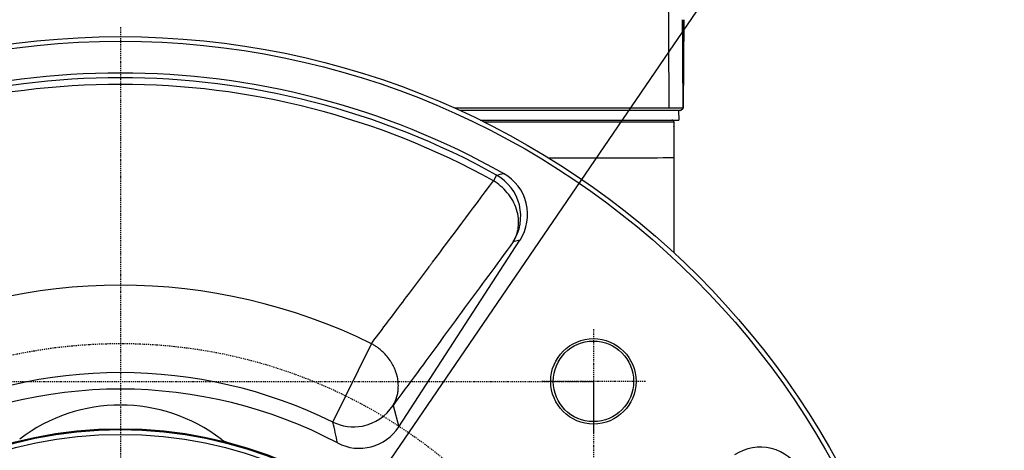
# Model space of a CAD drawing. Header units: millimetres. Extents: x 0 to 4378, y 0 to 2376.
# Tile 24 of 256: x 821 to 925, y 251 to 297. Entities that reach past the tile are written whole.
import ezdxf

# ---------------------------------------------------------------- set-up
doc = ezdxf.new("R2010")
doc.units = ezdxf.units.MM
doc.header["$LTSCALE"] = 0.2
doc.linetypes.add('CENTER2', pattern=[1.125, 0.75, -0.125, 0.125, -0.125])
doc.layers.add('02_Center Line', color=1, linetype='CENTER2')
doc.styles.add('Rainbow-5.0 Style', font='malgunsl.ttf')
doc.dimstyles.new('Rainbow-5.0 Style', dxfattribs={"dimtxt": 4, "dimasz": 2.5, "dimexe": 1, "dimexo": 1, "dimgap": 1, "dimtad": 1, "dimdsep": 46, "dimtxsty": 'Rainbow-5.0 Style', "dimcen": 0, "dimclrd": 251, "dimclre": 251, "dimclrt": 7, "dimazin": 3, "dimtp": 0.1, "dimtm": 0.1, "dimtfac": 0.61, "dimtmove": 0, "dimatfit": 3, "dimfxl": 1, "dimlwd": -1, "dimlwe": -1, "dimarcsym": 1})

# ---------------------------------------------------------------- blocks, each defined once
blk = doc.blocks.new('A$C59ad82da')
for p, q in [((59.57, 88.2), (59.49, 78.9)), ((59.49, 78.88), (59.57, 88.2)), ((59.57, 88.2), (59.49, 78.9)), ((59.22, 78.6), (35.91, 78.6)), ((59, 78.6), (59.03, 77.6)), ((59.22, 78.6), (59.49, 78.87)), ((59.22, 78.6), (59.49, 78.87)), ((59.22, 78.6), (59.22, 78.6)), ((59.45, 78.9), (59.45, 78.9)), ((59.49, 78.9), (59.49, 78.9)), ((38.02, 77.6), (59.03, 77.6)), ((38.42, 77.4), (58.5, 77.4)), ((58.5, 77.4), (58.5, 73.6)), ((58.5, 76.9), (58.5, 76.9)), ((58.5, 76.9), (58.5, 72.33)), ((54.71, 73.59), (54.71, 73.59)), ((57.8, 73.59), (57.8, 73.6)), ((39.77, 71.79), (39.43, 71.18)), ((29.43, 45.19), (42.24, 64.92)), ((42.24, 64.92), (41.53, 64.74)), ((39.14, 61.49), (39.14, 61.49)), ((38.39, 60.46), (38.39, 60.46)), ((38.56, 60.7), (38.56, 60.7)), ((38.78, 61), (38.78, 61)), ((38.93, 61.2), (38.93, 61.2)), ((27.19, 54.84), (27.19, 54.84)), ((22.46, 45.7), (26.54, 53.98)), ((32.15, 51.98), (32.15, 51.98)), ((31.24, 50.74), (31.24, 50.74)), ((28.82, 47.45), (29.43, 45.19))]:
    blk.add_line(p, q)
for centre, radius in [((0, 0), 86.41), ((0, 0), 85.93), ((50, 50), 4.51), ((50, 50), 4.25), ((0, 0), 45), ((0, 0), 44.9), ((0, 0), 44.4)]:
    blk.add_circle(centre, radius)
for centre, radius, start, end in [((0, 0), 82.57, 60.6182, 119.3818), ((0, 0), 82.07, 61.0153, 118.9847), ((0, 0), 81.37, 61.0153, 118.9847), ((58.3, 77.4), 0.2, 360, 90), ((58.3, 76.9), 0.2, 0, 0.9771), ((0, 0), 60.15, 63.8213, 116.1787), ((0, 0), 50.92, 63.8213, 116.1787), ((0, 0), 59.22, 58.4097, 58.4099), ((0, 0), 59.52, 58.3857, 58.3858), ((0, 0), 49.18, 62.1892, 117.8108), ((0, 0), 57.8, 58.5258, 58.526), ((0, 30), 17.5, 52.5424, 127.4576), ((25.26, 47.9), 4.97, 242.2205, 326.9671), ((11.86, 45.48), 2, 232.5424, 255.3847)]:
    blk.add_arc(centre, radius, start, end)
for centre, major_axis, ratio, start_param, end_param in [((38.07, 67.62), (-4.83, -1.2), 0.998696, 2.323561, 3.956209), ((37.36, 67.44), (-1.19, 4.82), 0.998696, 3.894357, 5.533927), ((24.66, 50.16), (4.8, 1.29), 0.998898, 4.636732, 5.444836), ((24.66, 50.16), (4.8, 1.29), 0.998898, 3.994175, 4.636732), ((67.62, 38.07), (-1.2, -4.83), 0.998696, 2.326976, 3.959625)]:
    blk.add_ellipse(centre, major_axis=major_axis, ratio=ratio, start_param=start_param, end_param=end_param)
for points in [[(57.57, 138.35), (57.68, 121.64), (57.8, 104.92), (57.92, 88.2)], [(57.92, 87.48), (57.92, 87.47), (57.91, 87.47), (57.91, 87.47)], [(57.92, 88.2), (57.93, 85.08), (57.96, 81.97), (57.98, 78.85)], [(59.39, 88.2), (59.41, 85.09), (59.43, 81.97), (59.45, 78.86)], [(59.4, 88), (59.4, 88), (59.4, 87.99), (59.4, 87.99)], [(56.7, 73.59), (56.7, 73.59), (56.7, 73.59), (56.7, 73.59)], [(58.5, 73.6), (58.5, 70.24), (58.5, 66.81), (58.51, 63.61)], [(39.77, 71.79), (40.02, 71.84), (40.26, 71.9), (40.51, 71.95)], [(22.95, 43.5), (22.8, 44.23), (22.64, 44.96), (22.46, 45.7)]]:
    blk.add_open_spline(points, degree=3)
for points, knots in [([(57.98, 78.85), (57.62, 78.86), (57.17, 78.86), (54.78, 78.86), (52.12, 78.85), (45.04, 78.84), (40.53, 78.84), (35.38, 78.84)], [-17.369003, -17.369003, -17.369003, -17.369003, -16.819749, -16.819749, -15.036151, -15.036151, -13.105008, -13.105008, -13.105008, -13.105008]), ([(59.45, 78.86), (59.35, 78.86), (59, 78.86), (58.25, 78.86), (58.12, 78.86), (57.98, 78.85)], [0.191888, 0.191888, 0.191888, 0.191888, 1.120006, 1.120006, 1.298288, 1.298288, 1.298288, 1.298288]), ([(58.5, 73.6), (58.5, 73.6), (56.99, 73.59), (51.91, 73.58), (48.93, 73.58), (45.3, 73.58)], [0, 0, 0, 0, 0.25, 0.25, 0.4384305, 0.4384305, 0.4384305, 0.4384305]), ([(26.54, 53.98), (27.53, 55.3), (28.56, 56.67), (30.18, 58.82), (30.73, 59.55), (31.57, 60.67), (32, 61.24), (32.5, 61.91), (32.72, 62.2), (32.86, 62.39), (32.94, 62.5), (34.99, 65.23), (37.13, 68.1), (39.43, 71.18)], [0, 0, 0, 0, 0.25, 0.25, 0.375, 0.375, 0.4375, 0.46875, 0.484375, 0.484375, 0.5, 0.5, 0.9999986, 0.9999986, 0.9999986, 0.9999986]), ([(41.53, 64.74), (41.79, 65.17), (41.99, 65.69), (42.14, 66.87), (42.08, 67.52), (41.67, 68.8), (41.32, 69.41), (40.46, 70.45), (39.94, 70.87), (39.43, 71.18)], [0, 0, 0, 0, 0.245459, 0.245459, 0.496973, 0.496973, 0.748486, 0.748486, 1, 1, 1, 1]), ([(41.53, 64.74), (40.64, 63.53), (39.78, 62.36), (38.93, 61.21), (38.06, 60.02), (37.21, 58.87), (36.39, 57.75), (35.52, 56.57), (34.67, 55.42), (33.86, 54.3), (33.01, 53.14), (32.18, 52.02), (31.39, 50.94), (30.5, 49.73), (29.64, 48.57), (28.82, 47.45)], [0, 0, 0, 0, 0.1807603, 0.1807603, 0.1807603, 0.3674743, 0.3674743, 0.3674743, 0.5648438, 0.5648438, 0.5648438, 0.7699887, 0.7699887, 0.7699887, 1, 1, 1, 1]), ([(28.82, 47.45), (28.86, 47.52), (28.9, 47.59), (28.94, 47.66), (28.98, 47.73), (29.01, 47.8), (29.04, 47.87), (29.08, 47.94), (29.11, 48.01), (29.13, 48.08), (29.16, 48.15), (29.18, 48.22), (29.2, 48.29), (29.23, 48.36), (29.25, 48.43), (29.26, 48.5), (29.28, 48.57), (29.3, 48.64), (29.31, 48.7), (29.32, 48.77), (29.34, 48.84), (29.34, 48.9), (29.35, 48.92), (29.35, 48.94), (29.35, 48.95), (29.35, 48.97), (29.36, 48.98), (29.36, 49), (29.36, 49), (29.36, 49.01), (29.36, 49.02), (29.36, 49.02), (29.36, 49.03), (29.36, 49.03), (29.36, 49.05), (29.36, 49.06), (29.37, 49.07), (29.37, 49.09), (29.37, 49.1), (29.37, 49.12), (29.37, 49.12), (29.37, 49.13), (29.37, 49.13), (29.38, 49.23), (29.38, 49.33), (29.38, 49.42), (29.39, 49.52), (29.38, 49.62), (29.38, 49.72), (29.37, 49.82), (29.36, 49.91), (29.35, 50.01), (29.34, 50.11), (29.33, 50.2), (29.31, 50.3), (29.29, 50.39), (29.27, 50.47), (29.25, 50.56), (29.24, 50.58), (29.24, 50.61), (29.23, 50.64), (29.22, 50.67), (29.22, 50.69), (29.21, 50.72), (29.2, 50.75), (29.19, 50.77), (29.19, 50.8), (29.18, 50.82), (29.17, 50.85), (29.16, 50.88), (29.15, 50.9), (29.14, 50.93), (29.13, 50.96), (29.13, 50.97), (29.13, 50.98), (29.12, 50.98), (29.09, 51.09), (29.05, 51.2), (29, 51.3), (28.96, 51.41), (28.91, 51.51), (28.86, 51.61), (28.8, 51.71), (28.75, 51.82), (28.69, 51.91), (28.63, 52.02), (28.57, 52.11), (28.5, 52.21), (28.37, 52.4), (28.22, 52.59), (28.07, 52.76), (27.82, 53.04), (27.54, 53.3), (27.24, 53.53), (27.14, 53.6), (27.04, 53.67), (26.94, 53.74), (26.83, 53.81), (26.73, 53.87), (26.63, 53.93), (26.6, 53.95), (26.57, 53.97), (26.54, 53.98)], [0, 0, 0, 0, 0.0279219, 0.0279219, 0.0279219, 0.0564103, 0.0564103, 0.0564103, 0.0854965, 0.0854965, 0.0854965, 0.1152135, 0.1152135, 0.1152135, 0.145937, 0.145937, 0.145937, 0.177269, 0.177269, 0.177269, 0.2095148, 0.2095148, 0.2095148, 0.21875, 0.21875, 0.21875, 0.2265625, 0.2265625, 0.2265625, 0.2307265, 0.2307265, 0.2307265, 0.2343165, 0.2343165, 0.2343165, 0.2416894, 0.2416894, 0.2416894, 0.2482666, 0.2482666, 0.2482666, 0.25, 0.25, 0.25, 0.2865688, 0.2865688, 0.2865688, 0.3243016, 0.3243016, 0.3243016, 0.3623605, 0.3623605, 0.3623605, 0.4013546, 0.4013546, 0.4013546, 0.4375, 0.4375, 0.4375, 0.4493204, 0.4493204, 0.4493204, 0.4619903, 0.4619903, 0.4619903, 0.4739426, 0.4739426, 0.4739426, 0.4856145, 0.4856145, 0.4856145, 0.4967215, 0.4967215, 0.4967215, 0.5, 0.5, 0.5, 0.5404071, 0.5404071, 0.5404071, 0.5816855, 0.5816855, 0.5816855, 0.623876, 0.623876, 0.623876, 0.6670063, 0.6670063, 0.6670063, 0.7532128, 0.7532128, 0.7532128, 0.8959008, 0.8959008, 0.8959008, 0.9421389, 0.9421389, 0.9421389, 0.9876515, 0.9876515, 0.9876515, 0.9999998, 0.9999998, 0.9999998, 0.9999998])]:
    blk.add_open_spline(points, degree=3, knots=knots)
for points, weights in [([(59.49, 78.88), (59.47, 78.87), (59.45, 78.86)], [1.07852036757, 1.07862607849, 1.07868127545]), ([(59.49, 78.87), (59.49, 78.87), (59.49, 78.9)], [1.07984376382, 1.07984369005, 1.07953334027]), ([(59.49, 78.87), (59.49, 78.87), (59.49, 78.88)], [1.07984362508, 1.0798436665, 1.07974806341])]:
    blk.add_rational_spline(points, weights, degree=2)
at = {"layer": '02_Center Line'}
for p, q in [((0, 87.41), (0, -87.41)), ((50, 55.51), (50, 44.49)), ((55.51, 50), (44.49, 50))]:
    blk.add_line(p, q, dxfattribs=at)
blk.add_lwpolyline([(-50, 50), (50, 50), (50, -50), (-50, -50)], close=True, dxfattribs=at)
blk.add_circle((0, 0), 54, dxfattribs=at)

msp = doc.modelspace()

# ---------------------------------------------------------------- block references
msp.add_blockref('A$C59ad82da', (831.411, 208.304))

# ---------------------------------------------------------------- leaders
at = {"annotation_type": 0, "has_hookline": 1, "hookline_direction": 0, "text_width": 205.77}
msp.add_leader([(831.411, 208.304), (952.219, 385.05), (962.219, 385.05)], dimstyle='Rainbow-5.0 Style', override={"dimscale": 4}, dxfattribs=at)

doc.saveas('drawing.dxf')
